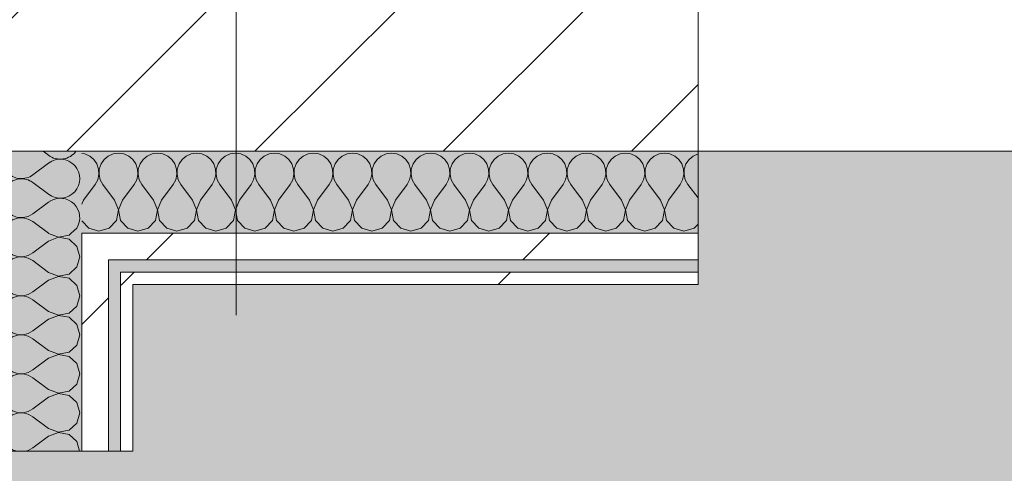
# Model space of a CAD drawing. Header units: millimetres. Extents: x -40968 to 13979, y -19284 to 4746.
# Tile 160 of 173: x -3629 to -3148, y -12496 to -12275. Entities that reach past the tile are written whole.
import ezdxf
from ezdxf.enums import TextEntityAlignment as Align

# ---------------------------------------------------------------- set-up
doc = ezdxf.new("R2010")
doc.units = ezdxf.units.MM
doc.header["$MEASUREMENT"] = 0
doc.linetypes.add('Wipeout_Contour', pattern=[1000, 0, -1000])
for name, color, linetype in [('10_ESTR_Pilars', 7, 'Continuous'), ('12_FAÇ_Façana', 7, 'Continuous'), ('Nuevo_05_AUX_Treball', 7, 'Continuous'), ('Nuevo_08_E_Envans secs', 7, 'Continuous'), ('Ventanas Archicad', 7, 'Continuous')]:
    doc.layers.add(name, color=color, linetype=linetype)
for name, color, linetype, lineweight in [('10_ESTR_Pilars_Pluma_Nº__20', 1, 'Continuous', 5), ('10_ESTR_Pilars_Pluma_Nº__28', 7, 'Continuous', 20), ('10_ESTR_Pilars_Pluma_Nº__42', 8, 'Continuous', 25), ('12_FAÇ_Façana_Pluma_Nº__7', 7, 'Continuous', 5), ('Nuevo_08_E_Envans secs_Pluma_Nº__1', 7, 'Continuous', 5), ('Nuevo_Sellos de Zona Archicad_Pluma_Nº__1', 7, 'Continuous', 5), ('Ventanas Archicad_Pluma_Nº__1', 7, 'Continuous', 5), ('Ventanas Archicad_Pluma_Nº__7', 7, 'Continuous', 5)]:
    doc.layers.add(name, color=color, linetype=linetype, lineweight=lineweight)
for name, color, linetype, lineweight, true_color in [('Nuevo_05_AUX_Treball_Pluma_Nº__3', 7, 'Continuous', 5, 0xa4a4a4), ('Nuevo_08_E_Envans secs_Pluma_Nº__102', 7, 'Continuous', 5, 0xcccccc), ('Nuevo_08_E_Envans secs_Pluma_Nº__171', 171, 'Continuous', 13, 0xaaaaff), ('Nuevo_08_E_Envans secs_Pluma_Nº__177', 7, 'Continuous', 15, 0xf7e046)]:
    doc.layers.add(name, color=color, linetype=linetype, lineweight=lineweight, true_color=true_color)
doc.styles.add('Estilo_Generado_1', font='txt')
pattern_1 = [(45, (0, 0), (-183.848, 183.848), [195, -65]), (45, (7e-14, 183.85), (-183.848, 183.848), [195, -65])]

# ---------------------------------------------------------------- blocks, each defined once
blk = doc.blocks.new('Planta 2_Passadís_5_1', base_point=(-1416.7, 3400.2))
at = {"layer": 'Nuevo_05_AUX_Treball', "linetype": 'Continuous', "lineweight": 0, "true_color": 0xe5e5e5}
blk.add_hatch(color=254, dxfattribs=at).paths.add_polyline_path([(-28277.4, 3863.45), (-28277.4, 2109.55), (-1619.32, 2109.55), (-1682.64, -12338.98), (-3637.99, -12338.98), (-3641.2, -17111.12), (363.89, -17130.66), (363.89, -11988.98), (6068.89, -11988.98), (6068.89, -9207.42), (358.89, -9207.42), (358.89, 2108.94), (7332.11, 2109.55), (7331.95, 3863.45)])
at = {"layer": 'Nuevo_05_AUX_Treball_Pluma_Nº__3', "color": 253, "linetype": 'Continuous', "lineweight": 5, "true_color": 0xa4a4a4, "flags": 128}
blk.add_lwpolyline([(-28277.4, 3863.45), (-28277.4, 2109.55), (-1619.32, 2109.55), (-1682.64, -12338.98), (-3637.99, -12338.98), (-3641.2, -17111.12), (363.89, -17130.66), (363.89, -11988.98), (6068.89, -11988.98), (6068.89, -9207.42), (358.89, -9207.42), (358.89, 2108.94), (7332.11, 2109.55), (7331.95, 3863.45)], close=True, dxfattribs=at)
at = {"layer": 'Nuevo_Sellos de Zona Archicad_Pluma_Nº__1', "color": 7, "lineweight": 5, "style": 'Estilo_Generado_1'}
for tag, p in [('ROOM_NAME', (-1416.7, 3342.05)), ('ROOM_NUMBER', (-1416.7, 3117.65)), ('ROOM_AREA', (-1416.7, 2890.28))]:
    blk.add_attdef(tag, text='', height=120, dxfattribs=at).set_placement(p, align=Align.TOP_LEFT)
blk = doc.blocks.new('Ventana Vertical Multi-Faja 27')
at = {"layer": 'Ventanas Archicad_Pluma_Nº__1', "color": 7, "linetype": 'Continuous', "lineweight": 5}
blk.add_line((-600, -250), (600, -250), dxfattribs=at)
at = {"layer": 'Ventanas Archicad_Pluma_Nº__7', "color": 7, "linetype": 'Continuous', "lineweight": 5}
for p, q in [((-600, -180), (-600, -230)), ((-600, -230), (-600, -250))]:
    blk.add_line(p, q, dxfattribs=at)
blk = doc.blocks.new('Muro_2_1', base_point=(-1681.11, -12338.98))
at = {"layer": '12_FAÇ_Façana_Pluma_Nº__7', "color": 7, "linetype": 'Continuous', "lineweight": 5}
for p, q in [((-3301.11, -12268.98), (-3301.11, -12318.98)), ((-3301.11, -12318.98), (-3301.11, -12338.98))]:
    blk.add_line(p, q, dxfattribs=at)
at = {"layer": 'Ventanas Archicad', "color": 253, "linetype": 'Continuous', "lineweight": 5, "true_color": 0xa4a4a6, "zscale": 1000}
blk.add_blockref('Ventana Vertical Multi-Faja 27', (-2701.11, -12088.98), dxfattribs=at)
blk = doc.blocks.new('*X519')
at = {"layer": 'Nuevo_08_E_Envans secs_Pluma_Nº__102', "color": 254, "linetype": 'Continuous', "lineweight": 5, "true_color": 0xcccccc}
for p, q in [((-3615.08, -12340.95), (-3617.72, -12338.98)), ((-3615.08, -12344.76), (-3622.7, -12350.48)), ((-3615.08, -12360), (-3622.7, -12354.29))]:
    blk.add_line(p, q, dxfattribs=at)
for centre, start, end in [((-3628.42, -12342.86), 155.9497, 164.3172), ((-3609.37, -12333.33), 233.1301, 323.6681), ((-3609.37, -12352.38), 233.1301, 126.8699), ((-3628.42, -12342.86), 285.6828, 306.8699), ((-3628.42, -12361.9), 53.1301, 67.3965), ((-3609.37, -12371.43), 327.56, 122.44)]:
    blk.add_arc(centre, 9.52, start, end, dxfattribs=at)
blk = doc.blocks.new('*X520')
at = {"layer": 'Nuevo_08_E_Envans secs_Pluma_Nº__102', "color": 254, "linetype": 'Continuous', "lineweight": 5, "true_color": 0xcccccc}
for p, q in [((-3637.67, -12378.98), (-3637.94, -12380.95)), ((-3637.94, -12380.95), (-3637.58, -12383.55)), ((-3615.08, -12382.86), (-3622.7, -12388.57)), ((-3615.08, -12379.05), (-3615.18, -12378.98)), ((-3615.08, -12379.05), (-3610.23, -12380.91)), ((-3610.23, -12380.99), (-3615.08, -12382.86)), ((-3610.23, -12380.91), (-3605.11, -12379.95)), ((-3605.11, -12381.96), (-3610.23, -12380.99)), ((-3605.11, -12379.95), (-3604.05, -12378.98)), ((-3601.27, -12385.47), (-3605.11, -12381.96)), ((-3637.58, -12383.55), (-3636.52, -12385.96)), ((-3636.52, -12385.96), (-3634.84, -12387.98)), ((-3634.84, -12387.98), (-3632.68, -12389.47)), ((-3599.85, -12390.48), (-3601.27, -12385.47)), ((-3634.84, -12392.97), (-3636.52, -12394.99)), ((-3632.68, -12391.48), (-3634.84, -12392.97)), ((-3632.68, -12389.47), (-3630.19, -12390.31)), ((-3630.19, -12390.64), (-3632.68, -12391.48)), ((-3630.19, -12390.31), (-3627.56, -12390.44)), ((-3627.56, -12390.51), (-3630.19, -12390.64)), ((-3627.56, -12390.44), (-3625, -12389.84)), ((-3625, -12391.11), (-3627.56, -12390.51)), ((-3625, -12389.84), (-3622.7, -12388.57)), ((-3622.7, -12392.38), (-3625, -12391.11)), ((-3615.08, -12398.1), (-3622.7, -12392.38)), ((-3601.27, -12395.48), (-3599.85, -12390.48)), ((-3637.58, -12397.4), (-3637.94, -12400)), ((-3636.52, -12394.99), (-3637.58, -12397.4)), ((-3605.11, -12398.99), (-3601.27, -12395.48)), ((-3637.94, -12400), (-3637.58, -12402.6)), ((-3615.08, -12401.9), (-3622.7, -12407.62)), ((-3615.08, -12398.1), (-3610.23, -12399.96)), ((-3610.23, -12400.04), (-3615.08, -12401.9)), ((-3610.23, -12399.96), (-3605.11, -12398.99)), ((-3605.11, -12401.01), (-3610.23, -12400.04)), ((-3601.27, -12404.52), (-3605.11, -12401.01)), ((-3637.58, -12402.6), (-3636.52, -12405.01)), ((-3636.52, -12405.01), (-3634.84, -12407.03)), ((-3634.84, -12407.03), (-3632.68, -12408.52)), ((-3599.85, -12409.52), (-3601.27, -12404.52)), ((-3634.84, -12412.02), (-3636.52, -12414.04)), ((-3632.68, -12410.53), (-3634.84, -12412.02)), ((-3632.68, -12408.52), (-3630.19, -12409.36)), ((-3630.19, -12409.69), (-3632.68, -12410.53)), ((-3630.19, -12409.36), (-3627.56, -12409.49)), ((-3627.56, -12409.56), (-3630.19, -12409.69)), ((-3627.56, -12409.49), (-3625, -12408.89)), ((-3625, -12410.16), (-3627.56, -12409.56)), ((-3625, -12408.89), (-3622.7, -12407.62)), ((-3622.7, -12411.43), (-3625, -12410.16)), ((-3615.08, -12417.14), (-3622.7, -12411.43)), ((-3601.27, -12414.53), (-3599.85, -12409.52)), ((-3637.58, -12416.45), (-3637.94, -12419.05)), ((-3636.52, -12414.04), (-3637.58, -12416.45)), ((-3605.11, -12418.04), (-3601.27, -12414.53)), ((-3637.94, -12419.05), (-3637.58, -12421.65)), ((-3637.58, -12421.65), (-3636.52, -12424.05)), ((-3615.08, -12420.95), (-3622.7, -12426.67)), ((-3615.08, -12417.14), (-3610.23, -12419.01)), ((-3610.23, -12419.09), (-3615.08, -12420.95)), ((-3610.23, -12419.01), (-3605.11, -12418.04)), ((-3605.11, -12420.05), (-3610.23, -12419.09)), ((-3601.27, -12423.56), (-3605.11, -12420.05)), ((-3636.52, -12424.05), (-3634.84, -12426.08)), ((-3634.84, -12426.08), (-3632.68, -12427.57)), ((-3599.85, -12428.57), (-3601.27, -12423.56)), ((-3634.84, -12431.06), (-3636.52, -12433.09)), ((-3632.68, -12429.58), (-3634.84, -12431.06)), ((-3632.68, -12427.57), (-3630.19, -12428.41)), ((-3630.19, -12428.74), (-3632.68, -12429.58)), ((-3630.19, -12428.41), (-3627.56, -12428.53)), ((-3627.56, -12428.61), (-3630.19, -12428.74)), ((-3627.56, -12428.53), (-3625, -12427.94)), ((-3625, -12429.2), (-3627.56, -12428.61)), ((-3625, -12427.94), (-3622.7, -12426.67)), ((-3622.7, -12430.48), (-3625, -12429.2)), ((-3615.08, -12436.19), (-3622.7, -12430.48)), ((-3601.27, -12433.58), (-3599.85, -12428.57)), ((-3637.58, -12435.49), (-3637.94, -12438.1)), ((-3636.52, -12433.09), (-3637.58, -12435.49)), ((-3615.08, -12436.19), (-3610.23, -12438.06)), ((-3605.11, -12437.09), (-3601.27, -12433.58)), ((-3637.94, -12438.1), (-3637.58, -12440.7)), ((-3637.58, -12440.7), (-3636.52, -12443.1)), ((-3615.08, -12440), (-3622.7, -12445.71)), ((-3610.23, -12438.13), (-3615.08, -12440)), ((-3610.23, -12438.06), (-3605.11, -12437.09)), ((-3605.11, -12439.1), (-3610.23, -12438.13)), ((-3601.27, -12442.61), (-3605.11, -12439.1)), ((-3636.52, -12443.1), (-3634.84, -12445.13)), ((-3634.84, -12445.13), (-3632.68, -12446.61)), ((-3625, -12446.99), (-3622.7, -12445.71)), ((-3599.85, -12447.62), (-3601.27, -12442.61)), ((-3634.84, -12450.11), (-3636.52, -12452.14)), ((-3632.68, -12448.62), (-3634.84, -12450.11)), ((-3632.68, -12446.61), (-3630.19, -12447.45)), ((-3630.19, -12447.78), (-3632.68, -12448.62)), ((-3630.19, -12447.45), (-3627.56, -12447.58)), ((-3627.56, -12447.66), (-3630.19, -12447.78)), ((-3627.56, -12447.58), (-3625, -12446.99)), ((-3625, -12448.25), (-3627.56, -12447.66)), ((-3622.7, -12449.52), (-3625, -12448.25)), ((-3615.08, -12455.24), (-3622.7, -12449.52)), ((-3601.27, -12452.63), (-3599.85, -12447.62)), ((-3637.58, -12454.54), (-3637.94, -12457.14)), ((-3636.52, -12452.14), (-3637.58, -12454.54)), ((-3615.08, -12455.24), (-3610.23, -12457.1)), ((-3605.11, -12456.14), (-3601.27, -12452.63)), ((-3637.94, -12457.14), (-3637.58, -12459.75)), ((-3637.58, -12459.75), (-3636.52, -12462.15)), ((-3615.08, -12459.05), (-3622.7, -12464.76)), ((-3610.23, -12457.18), (-3615.08, -12459.05)), ((-3610.23, -12457.1), (-3605.11, -12456.14)), ((-3605.11, -12458.15), (-3610.23, -12457.18)), ((-3601.27, -12461.66), (-3605.11, -12458.15)), ((-3636.52, -12462.15), (-3634.84, -12464.17)), ((-3634.84, -12464.17), (-3632.68, -12465.66)), ((-3625, -12466.03), (-3622.7, -12464.76)), ((-3599.85, -12466.67), (-3601.27, -12461.66)), ((-3634.84, -12469.16), (-3636.52, -12471.18)), ((-3632.68, -12467.67), (-3634.84, -12469.16)), ((-3632.68, -12465.66), (-3630.19, -12466.5)), ((-3630.19, -12466.83), (-3632.68, -12467.67)), ((-3630.19, -12466.5), (-3627.56, -12466.63)), ((-3627.56, -12466.71), (-3630.19, -12466.83)), ((-3627.56, -12466.63), (-3625, -12466.03)), ((-3625, -12467.3), (-3627.56, -12466.71)), ((-3622.7, -12468.57), (-3625, -12467.3)), ((-3615.08, -12474.29), (-3622.7, -12468.57)), ((-3601.27, -12471.67), (-3599.85, -12466.67)), ((-3637.58, -12473.59), (-3637.94, -12476.19)), ((-3636.52, -12471.18), (-3637.58, -12473.59)), ((-3615.08, -12474.29), (-3610.23, -12476.15)), ((-3605.11, -12475.19), (-3601.27, -12471.67)), ((-3637.94, -12476.19), (-3637.58, -12478.79)), ((-3637.58, -12478.79), (-3636.52, -12481.2)), ((-3615.08, -12478.1), (-3622.7, -12483.81)), ((-3610.23, -12476.23), (-3615.08, -12478.1)), ((-3610.23, -12476.15), (-3605.11, -12475.19)), ((-3605.11, -12477.2), (-3610.23, -12476.23)), ((-3601.27, -12480.71), (-3605.11, -12477.2)), ((-3636.52, -12481.2), (-3634.84, -12483.22)), ((-3634.84, -12483.22), (-3632.68, -12484.71)), ((-3625, -12485.08), (-3622.7, -12483.81)), ((-3599.94, -12485.4), (-3601.27, -12480.71)), ((-3632.68, -12484.71), (-3630.63, -12485.4)), ((-3626.37, -12485.4), (-3625, -12485.08))]:
    blk.add_line(p, q, dxfattribs=at)
blk = doc.blocks.new('*X521')
at = {"layer": 'Nuevo_08_E_Envans secs_Pluma_Nº__102', "color": 254, "linetype": 'Continuous', "lineweight": 5, "true_color": 0xcccccc}
for p, q in [((-3637.58, -12340.29), (-3637.94, -12342.86)), ((-3637.94, -12342.86), (-3637.58, -12345.46)), ((-3637.58, -12345.46), (-3636.52, -12347.86)), ((-3636.52, -12347.86), (-3634.84, -12349.89)), ((-3634.84, -12349.89), (-3632.68, -12351.38)), ((-3632.68, -12353.39), (-3634.84, -12354.87)), ((-3632.68, -12351.38), (-3630.19, -12352.22)), ((-3630.19, -12352.55), (-3632.68, -12353.39)), ((-3630.19, -12352.22), (-3627.56, -12352.34)), ((-3627.56, -12352.42), (-3630.19, -12352.55)), ((-3627.56, -12352.34), (-3625.91, -12351.96)), ((-3625, -12353.01), (-3627.56, -12352.42)), ((-3624.67, -12353.2), (-3625, -12353.01)), ((-3637.58, -12359.3), (-3637.94, -12361.9)), ((-3636.52, -12356.9), (-3637.58, -12359.3)), ((-3634.84, -12354.87), (-3636.52, -12356.9)), ((-3637.94, -12361.9), (-3637.58, -12364.51)), ((-3615.08, -12363.81), (-3622.7, -12369.52)), ((-3614.34, -12363.53), (-3615.08, -12363.81)), ((-3637.58, -12364.51), (-3636.52, -12366.91)), ((-3636.52, -12366.91), (-3634.84, -12368.94)), ((-3634.84, -12368.94), (-3632.68, -12370.42)), ((-3632.68, -12372.43), (-3634.84, -12373.92)), ((-3632.68, -12370.42), (-3630.19, -12371.26)), ((-3630.19, -12371.59), (-3632.68, -12372.43)), ((-3630.19, -12371.26), (-3627.56, -12371.39)), ((-3627.56, -12371.47), (-3630.19, -12371.59)), ((-3627.56, -12371.39), (-3625, -12370.8)), ((-3625, -12372.06), (-3627.56, -12371.47)), ((-3625, -12370.8), (-3622.7, -12369.52)), ((-3622.7, -12373.33), (-3625, -12372.06)), ((-3615.18, -12378.98), (-3622.7, -12373.33)), ((-3637.58, -12378.35), (-3637.67, -12378.98)), ((-3636.52, -12375.95), (-3637.58, -12378.35)), ((-3634.84, -12373.92), (-3636.52, -12375.95)), ((-3604.05, -12378.98), (-3601.36, -12376.51))]:
    blk.add_line(p, q, dxfattribs=at)
blk = doc.blocks.new('Muro_157_1', base_point=(-3573.89, -12485.4))
at = {"layer": 'Nuevo_08_E_Envans secs_Pluma_Nº__1', "color": 7, "linetype": 'Continuous', "lineweight": 5, "flags": 128}
blk.add_lwpolyline([(-3638.89, -12338.98), (-3638.89, -12485.4)], dxfattribs=at)
at = {"layer": 'Nuevo_08_E_Envans secs', "color": 7, "lineweight": 20}
for name in ['*X519', '*X521']:
    blk.add_blockref(name, (0, 0), dxfattribs=at)
at = {"color": 254, "linetype": 'Wipeout_Contour', "lineweight": 0, "ltscale": 38679.435973}
blk.add_wipeout([(-3598.89, -12378.98), (-3585.89, -12391.98), (-3585.89, -12378.98)], dxfattribs=at).dxf.layer = 'Nuevo_08_E_Envans secs'
at = {"color": 254, "linetype": 'Wipeout_Contour', "lineweight": 0, "ltscale": 38715.518846}
blk.add_wipeout([(-3579.89, -12397.98), (-3573.89, -12403.98), (-3573.89, -12397.98)], dxfattribs=at).dxf.layer = 'Nuevo_08_E_Envans secs'
at = {"layer": 'Nuevo_08_E_Envans secs_Pluma_Nº__171', "linetype": 'Continuous', "lineweight": 13, "true_color": 0xaaaaff}
h = blk.add_hatch(dxfattribs=at)
h.set_pattern_fill('Panellat_HPL_0001', color=161, style=0, pattern_type=2)
h.set_pattern_definition(pattern_1)
h.paths.add_polyline_path([(-3579.89, -12397.98), (-3573.89, -12403.98), (-3573.89, -12397.98)])
at = {"layer": 'Nuevo_08_E_Envans secs_Pluma_Nº__177', "linetype": 'Continuous', "lineweight": 15, "true_color": 0xf7e046}
h = blk.add_hatch(dxfattribs=at)
h.set_pattern_fill('Panellat_HPL_0001', color=53, style=0, pattern_type=2)
h.set_pattern_definition(pattern_1)
h.paths.add_polyline_path([(-3598.89, -12378.98), (-3585.89, -12391.98), (-3585.89, -12378.98)])
at = {"color": 254, "linetype": 'Wipeout_Contour', "lineweight": 0, "ltscale": 51788.250706}
blk.add_wipeout([(-3598.89, -12391.98), (-3598.89, -12485.4), (-3585.89, -12485.4), (-3585.89, -12391.98)], dxfattribs=at).dxf.layer = 'Nuevo_08_E_Envans secs'
at = {"color": 254, "linetype": 'Wipeout_Contour', "lineweight": 0, "ltscale": 51794.136905}
blk.add_wipeout([(-3579.89, -12403.98), (-3579.89, -12485.4), (-3573.89, -12485.4), (-3573.89, -12403.98)], dxfattribs=at).dxf.layer = 'Nuevo_08_E_Envans secs'
at = {"layer": 'Nuevo_08_E_Envans secs_Pluma_Nº__171', "linetype": 'Continuous', "lineweight": 13, "true_color": 0xaaaaff}
h = blk.add_hatch(dxfattribs=at)
h.set_pattern_fill('Panellat_HPL_0001', color=161, style=0, pattern_type=2)
h.set_pattern_definition(pattern_1)
h.paths.add_polyline_path([(-3579.89, -12403.98), (-3579.89, -12485.4), (-3573.89, -12485.4), (-3573.89, -12403.98)])
at = {"layer": 'Nuevo_08_E_Envans secs_Pluma_Nº__177', "linetype": 'Continuous', "lineweight": 15, "true_color": 0xf7e046}
h = blk.add_hatch(dxfattribs=at)
h.set_pattern_fill('Panellat_HPL_0001', color=53, style=0, pattern_type=2)
h.set_pattern_definition(pattern_1)
h.paths.add_polyline_path([(-3598.89, -12391.98), (-3598.89, -12485.4), (-3585.89, -12485.4), (-3585.89, -12391.98)])
at = {"layer": 'Nuevo_08_E_Envans secs_Pluma_Nº__1', "color": 7, "linetype": 'Continuous', "lineweight": 5, "flags": 128}
for points in [[(-3598.89, -12485.4), (-3638.89, -12485.4)], [(-3585.89, -12485.4), (-3598.89, -12485.4)], [(-3579.89, -12485.4), (-3585.89, -12485.4)], [(-3573.89, -12485.4), (-3579.89, -12485.4)]]:
    blk.add_lwpolyline(points, dxfattribs=at)
at = {"color": 254, "linetype": 'Wipeout_Contour', "lineweight": 0, "ltscale": 38696.224617}
blk.add_wipeout([(-3598.89, -12391.98), (-3585.89, -12391.98), (-3598.89, -12378.98)], dxfattribs=at).dxf.layer = 'Nuevo_08_E_Envans secs'
at = {"color": 254, "linetype": 'Wipeout_Contour', "lineweight": 0, "ltscale": 38723.630348}
blk.add_wipeout([(-3579.89, -12403.98), (-3573.89, -12403.98), (-3579.89, -12397.98)], dxfattribs=at).dxf.layer = 'Nuevo_08_E_Envans secs'
at = {"layer": 'Nuevo_08_E_Envans secs_Pluma_Nº__171', "linetype": 'Continuous', "lineweight": 13, "true_color": 0xaaaaff}
h = blk.add_hatch(dxfattribs=at)
h.set_pattern_fill('Panellat_HPL_0001', color=161, style=0, pattern_type=2)
h.set_pattern_definition(pattern_1)
h.paths.add_polyline_path([(-3579.89, -12403.98), (-3573.89, -12403.98), (-3579.89, -12397.98)])
at = {"layer": 'Nuevo_08_E_Envans secs_Pluma_Nº__177', "linetype": 'Continuous', "lineweight": 15, "true_color": 0xf7e046}
h = blk.add_hatch(dxfattribs=at)
h.set_pattern_fill('Panellat_HPL_0001', color=53, style=0, pattern_type=2)
h.set_pattern_definition(pattern_1)
h.paths.add_polyline_path([(-3598.89, -12391.98), (-3585.89, -12391.98), (-3598.89, -12378.98)])
at = {"layer": 'Nuevo_08_E_Envans secs_Pluma_Nº__1', "color": 7, "linetype": 'Continuous', "lineweight": 5}
for p, q in [((-3585.89, -12378.98), (-3598.89, -12378.98)), ((-3598.89, -12485.4), (-3598.89, -12378.98)), ((-3579.89, -12391.98), (-3585.89, -12391.98)), ((-3585.89, -12485.4), (-3585.89, -12391.98)), ((-3573.89, -12397.98), (-3579.89, -12397.98)), ((-3579.89, -12485.4), (-3579.89, -12397.98))]:
    blk.add_line(p, q, dxfattribs=at)
at = {"layer": 'Nuevo_08_E_Envans secs_Pluma_Nº__1', "color": 7, "linetype": 'Continuous', "lineweight": 5, "flags": 128}
blk.add_lwpolyline([(-3573.89, -12485.4), (-3573.89, -12403.98)], dxfattribs=at)
at = {"layer": 'Nuevo_08_E_Envans secs', "color": 7, "lineweight": 20}
blk.add_blockref('*X520', (0, 0), dxfattribs=at)
blk = doc.blocks.new('*X523')
at = {"layer": 'Nuevo_08_E_Envans secs_Pluma_Nº__102', "color": 254, "linetype": 'Continuous', "lineweight": 5, "true_color": 0xcccccc}
for p, q in [((-3580.95, -12339.93), (-3583.55, -12340.29)), ((-3578.35, -12340.29), (-3580.95, -12339.93)), ((-3561.9, -12339.93), (-3564.51, -12340.29)), ((-3559.3, -12340.29), (-3561.9, -12339.93)), ((-3542.86, -12339.93), (-3545.46, -12340.29)), ((-3540.25, -12340.29), (-3542.86, -12339.93)), ((-3523.81, -12339.93), (-3526.41, -12340.29)), ((-3521.21, -12340.29), (-3523.81, -12339.93)), ((-3504.76, -12339.93), (-3507.36, -12340.29)), ((-3502.16, -12340.29), (-3504.76, -12339.93)), ((-3485.71, -12339.93), (-3488.32, -12340.29)), ((-3483.11, -12340.29), (-3485.71, -12339.93)), ((-3466.67, -12339.93), (-3469.27, -12340.29)), ((-3464.06, -12340.29), (-3466.67, -12339.93)), ((-3447.62, -12339.93), (-3450.22, -12340.29)), ((-3445.02, -12340.29), (-3447.62, -12339.93)), ((-3428.57, -12339.93), (-3431.17, -12340.29)), ((-3425.97, -12340.29), (-3428.57, -12339.93)), ((-3409.52, -12339.93), (-3412.13, -12340.29)), ((-3406.92, -12340.29), (-3409.52, -12339.93)), ((-3390.48, -12339.93), (-3393.08, -12340.29)), ((-3387.87, -12340.29), (-3390.48, -12339.93)), ((-3371.43, -12339.93), (-3374.03, -12340.29)), ((-3368.83, -12340.29), (-3371.43, -12339.93)), ((-3352.38, -12339.93), (-3354.98, -12340.29)), ((-3349.78, -12340.29), (-3352.38, -12339.93)), ((-3333.33, -12339.93), (-3335.94, -12340.29)), ((-3330.73, -12340.29), (-3333.33, -12339.93)), ((-3314.29, -12339.93), (-3316.89, -12340.29)), ((-3311.68, -12340.29), (-3314.29, -12339.93)), ((-3597.4, -12340.29), (-3598.89, -12340.08)), ((-3594.99, -12341.35), (-3597.4, -12340.29)), ((-3592.97, -12343.03), (-3594.99, -12341.35)), ((-3591.48, -12345.19), (-3592.97, -12343.03)), ((-3587.98, -12343.03), (-3589.47, -12345.19)), ((-3585.96, -12341.35), (-3587.98, -12343.03)), ((-3583.55, -12340.29), (-3585.96, -12341.35)), ((-3575.95, -12341.35), (-3578.35, -12340.29)), ((-3573.92, -12343.03), (-3575.95, -12341.35)), ((-3572.43, -12345.19), (-3573.92, -12343.03)), ((-3568.94, -12343.03), (-3570.42, -12345.19)), ((-3566.91, -12341.35), (-3568.94, -12343.03)), ((-3564.51, -12340.29), (-3566.91, -12341.35)), ((-3556.9, -12341.35), (-3559.3, -12340.29)), ((-3554.87, -12343.03), (-3556.9, -12341.35)), ((-3553.39, -12345.19), (-3554.87, -12343.03)), ((-3549.89, -12343.03), (-3551.38, -12345.19)), ((-3547.86, -12341.35), (-3549.89, -12343.03)), ((-3545.46, -12340.29), (-3547.86, -12341.35)), ((-3537.85, -12341.35), (-3540.25, -12340.29)), ((-3535.83, -12343.03), (-3537.85, -12341.35)), ((-3534.34, -12345.19), (-3535.83, -12343.03)), ((-3530.84, -12343.03), (-3532.33, -12345.19)), ((-3528.82, -12341.35), (-3530.84, -12343.03)), ((-3526.41, -12340.29), (-3528.82, -12341.35)), ((-3518.8, -12341.35), (-3521.21, -12340.29)), ((-3516.78, -12343.03), (-3518.8, -12341.35)), ((-3515.29, -12345.19), (-3516.78, -12343.03)), ((-3511.79, -12343.03), (-3513.28, -12345.19)), ((-3509.77, -12341.35), (-3511.79, -12343.03)), ((-3507.36, -12340.29), (-3509.77, -12341.35)), ((-3499.75, -12341.35), (-3502.16, -12340.29)), ((-3497.73, -12343.03), (-3499.75, -12341.35)), ((-3496.24, -12345.19), (-3497.73, -12343.03)), ((-3492.74, -12343.03), (-3494.23, -12345.19)), ((-3490.72, -12341.35), (-3492.74, -12343.03)), ((-3488.32, -12340.29), (-3490.72, -12341.35)), ((-3480.71, -12341.35), (-3483.11, -12340.29)), ((-3478.68, -12343.03), (-3480.71, -12341.35)), ((-3477.2, -12345.19), (-3478.68, -12343.03)), ((-3473.7, -12343.03), (-3475.19, -12345.19)), ((-3471.67, -12341.35), (-3473.7, -12343.03)), ((-3469.27, -12340.29), (-3471.67, -12341.35)), ((-3461.66, -12341.35), (-3464.06, -12340.29)), ((-3459.64, -12343.03), (-3461.66, -12341.35)), ((-3458.15, -12345.19), (-3459.64, -12343.03)), ((-3454.65, -12343.03), (-3456.14, -12345.19)), ((-3452.63, -12341.35), (-3454.65, -12343.03)), ((-3450.22, -12340.29), (-3452.63, -12341.35)), ((-3442.61, -12341.35), (-3445.02, -12340.29)), ((-3440.59, -12343.03), (-3442.61, -12341.35)), ((-3439.1, -12345.19), (-3440.59, -12343.03)), ((-3435.6, -12343.03), (-3437.09, -12345.19)), ((-3433.58, -12341.35), (-3435.6, -12343.03)), ((-3431.17, -12340.29), (-3433.58, -12341.35)), ((-3423.56, -12341.35), (-3425.97, -12340.29)), ((-3421.54, -12343.03), (-3423.56, -12341.35)), ((-3420.05, -12345.19), (-3421.54, -12343.03)), ((-3416.55, -12343.03), (-3418.04, -12345.19)), ((-3414.53, -12341.35), (-3416.55, -12343.03)), ((-3412.13, -12340.29), (-3414.53, -12341.35)), ((-3404.52, -12341.35), (-3406.92, -12340.29)), ((-3402.49, -12343.03), (-3404.52, -12341.35)), ((-3401.01, -12345.19), (-3402.49, -12343.03)), ((-3397.51, -12343.03), (-3398.99, -12345.19)), ((-3395.48, -12341.35), (-3397.51, -12343.03)), ((-3393.08, -12340.29), (-3395.48, -12341.35)), ((-3385.47, -12341.35), (-3387.87, -12340.29)), ((-3383.45, -12343.03), (-3385.47, -12341.35)), ((-3381.96, -12345.19), (-3383.45, -12343.03)), ((-3378.46, -12343.03), (-3379.95, -12345.19)), ((-3376.44, -12341.35), (-3378.46, -12343.03)), ((-3374.03, -12340.29), (-3376.44, -12341.35)), ((-3366.42, -12341.35), (-3368.83, -12340.29)), ((-3364.4, -12343.03), (-3366.42, -12341.35)), ((-3362.91, -12345.19), (-3364.4, -12343.03)), ((-3359.41, -12343.03), (-3360.9, -12345.19)), ((-3357.39, -12341.35), (-3359.41, -12343.03)), ((-3354.98, -12340.29), (-3357.39, -12341.35)), ((-3347.37, -12341.35), (-3349.78, -12340.29)), ((-3345.35, -12343.03), (-3347.37, -12341.35)), ((-3343.86, -12345.19), (-3345.35, -12343.03)), ((-3340.36, -12343.03), (-3341.85, -12345.19)), ((-3338.34, -12341.35), (-3340.36, -12343.03)), ((-3335.94, -12340.29), (-3338.34, -12341.35)), ((-3328.33, -12341.35), (-3330.73, -12340.29)), ((-3326.3, -12343.03), (-3328.33, -12341.35)), ((-3324.81, -12345.19), (-3326.3, -12343.03)), ((-3321.32, -12343.03), (-3322.8, -12345.19)), ((-3319.29, -12341.35), (-3321.32, -12343.03)), ((-3316.89, -12340.29), (-3319.29, -12341.35)), ((-3309.28, -12341.35), (-3311.68, -12340.29)), ((-3307.26, -12343.03), (-3309.28, -12341.35)), ((-3305.77, -12345.19), (-3307.26, -12343.03)), ((-3302.27, -12343.03), (-3303.76, -12345.19)), ((-3300.25, -12341.35), (-3302.27, -12343.03)), ((-3297.89, -12340.31), (-3300.25, -12341.35)), ((-3590.64, -12347.68), (-3591.48, -12345.19)), ((-3590.51, -12350.31), (-3590.64, -12347.68)), ((-3590.31, -12347.68), (-3590.44, -12350.31)), ((-3589.47, -12345.19), (-3590.31, -12347.68)), ((-3571.59, -12347.68), (-3572.43, -12345.19)), ((-3571.47, -12350.31), (-3571.59, -12347.68)), ((-3571.26, -12347.68), (-3571.39, -12350.31)), ((-3570.42, -12345.19), (-3571.26, -12347.68)), ((-3552.55, -12347.68), (-3553.39, -12345.19)), ((-3552.42, -12350.31), (-3552.55, -12347.68)), ((-3552.22, -12347.68), (-3552.34, -12350.31)), ((-3551.38, -12345.19), (-3552.22, -12347.68)), ((-3533.5, -12347.68), (-3534.34, -12345.19)), ((-3533.37, -12350.31), (-3533.5, -12347.68)), ((-3533.17, -12347.68), (-3533.29, -12350.31)), ((-3532.33, -12345.19), (-3533.17, -12347.68)), ((-3514.45, -12347.68), (-3515.29, -12345.19)), ((-3514.32, -12350.31), (-3514.45, -12347.68)), ((-3514.12, -12347.68), (-3514.25, -12350.31)), ((-3513.28, -12345.19), (-3514.12, -12347.68)), ((-3495.4, -12347.68), (-3496.24, -12345.19)), ((-3495.28, -12350.31), (-3495.4, -12347.68)), ((-3495.07, -12347.68), (-3495.2, -12350.31)), ((-3494.23, -12345.19), (-3495.07, -12347.68)), ((-3476.36, -12347.68), (-3477.2, -12345.19)), ((-3476.23, -12350.31), (-3476.36, -12347.68)), ((-3476.02, -12347.68), (-3476.15, -12350.31)), ((-3475.19, -12345.19), (-3476.02, -12347.68)), ((-3457.31, -12347.68), (-3458.15, -12345.19)), ((-3457.18, -12350.31), (-3457.31, -12347.68)), ((-3456.98, -12347.68), (-3457.1, -12350.31)), ((-3456.14, -12345.19), (-3456.98, -12347.68)), ((-3438.26, -12347.68), (-3439.1, -12345.19)), ((-3438.13, -12350.31), (-3438.26, -12347.68)), ((-3437.93, -12347.68), (-3438.06, -12350.31)), ((-3437.09, -12345.19), (-3437.93, -12347.68)), ((-3419.21, -12347.68), (-3420.05, -12345.19)), ((-3419.09, -12350.31), (-3419.21, -12347.68)), ((-3418.88, -12347.68), (-3419.01, -12350.31)), ((-3418.04, -12345.19), (-3418.88, -12347.68)), ((-3400.17, -12347.68), (-3401.01, -12345.19)), ((-3400.04, -12350.31), (-3400.17, -12347.68)), ((-3399.83, -12347.68), (-3399.96, -12350.31)), ((-3398.99, -12345.19), (-3399.83, -12347.68)), ((-3381.12, -12347.68), (-3381.96, -12345.19)), ((-3380.99, -12350.31), (-3381.12, -12347.68)), ((-3380.79, -12347.68), (-3380.91, -12350.31)), ((-3379.95, -12345.19), (-3380.79, -12347.68)), ((-3362.07, -12347.68), (-3362.91, -12345.19)), ((-3361.94, -12350.31), (-3362.07, -12347.68)), ((-3361.74, -12347.68), (-3361.87, -12350.31)), ((-3360.9, -12345.19), (-3361.74, -12347.68)), ((-3343.02, -12347.68), (-3343.86, -12345.19)), ((-3342.9, -12350.31), (-3343.02, -12347.68)), ((-3342.69, -12347.68), (-3342.82, -12350.31)), ((-3341.85, -12345.19), (-3342.69, -12347.68)), ((-3323.98, -12347.68), (-3324.81, -12345.19)), ((-3323.85, -12350.31), (-3323.98, -12347.68)), ((-3323.64, -12347.68), (-3323.77, -12350.31)), ((-3322.8, -12345.19), (-3323.64, -12347.68)), ((-3304.93, -12347.68), (-3305.77, -12345.19)), ((-3304.8, -12350.31), (-3304.93, -12347.68)), ((-3304.6, -12347.68), (-3304.72, -12350.31)), ((-3303.76, -12345.19), (-3304.6, -12347.68)), ((-3592.38, -12355.17), (-3591.11, -12352.87)), ((-3591.11, -12352.87), (-3590.51, -12350.31)), ((-3590.44, -12350.31), (-3589.84, -12352.87)), ((-3589.84, -12352.87), (-3588.57, -12355.17)), ((-3573.33, -12355.17), (-3572.06, -12352.87)), ((-3572.06, -12352.87), (-3571.47, -12350.31)), ((-3571.39, -12350.31), (-3570.8, -12352.87)), ((-3570.8, -12352.87), (-3569.52, -12355.17)), ((-3554.29, -12355.17), (-3553.01, -12352.87)), ((-3553.01, -12352.87), (-3552.42, -12350.31)), ((-3552.34, -12350.31), (-3551.75, -12352.87)), ((-3551.75, -12352.87), (-3550.48, -12355.17)), ((-3535.24, -12355.17), (-3533.97, -12352.87)), ((-3533.97, -12352.87), (-3533.37, -12350.31)), ((-3533.29, -12350.31), (-3532.7, -12352.87)), ((-3532.7, -12352.87), (-3531.43, -12355.17)), ((-3516.19, -12355.17), (-3514.92, -12352.87)), ((-3514.92, -12352.87), (-3514.32, -12350.31)), ((-3514.25, -12350.31), (-3513.65, -12352.87)), ((-3513.65, -12352.87), (-3512.38, -12355.17)), ((-3497.14, -12355.17), (-3495.87, -12352.87)), ((-3495.87, -12352.87), (-3495.28, -12350.31)), ((-3495.2, -12350.31), (-3494.6, -12352.87)), ((-3494.6, -12352.87), (-3493.33, -12355.17)), ((-3478.1, -12355.17), (-3476.82, -12352.87)), ((-3476.82, -12352.87), (-3476.23, -12350.31)), ((-3476.15, -12350.31), (-3475.56, -12352.87)), ((-3475.56, -12352.87), (-3474.29, -12355.17)), ((-3459.05, -12355.17), (-3457.78, -12352.87)), ((-3457.78, -12352.87), (-3457.18, -12350.31)), ((-3457.1, -12350.31), (-3456.51, -12352.87)), ((-3456.51, -12352.87), (-3455.24, -12355.17)), ((-3440, -12355.17), (-3438.73, -12352.87)), ((-3438.73, -12352.87), (-3438.13, -12350.31)), ((-3438.06, -12350.31), (-3437.46, -12352.87)), ((-3437.46, -12352.87), (-3436.19, -12355.17)), ((-3420.95, -12355.17), (-3419.68, -12352.87)), ((-3419.68, -12352.87), (-3419.09, -12350.31)), ((-3419.01, -12350.31), (-3418.41, -12352.87)), ((-3418.41, -12352.87), (-3417.14, -12355.17)), ((-3401.9, -12355.17), (-3400.63, -12352.87)), ((-3400.63, -12352.87), (-3400.04, -12350.31)), ((-3399.96, -12350.31), (-3399.37, -12352.87)), ((-3399.37, -12352.87), (-3398.1, -12355.17)), ((-3382.86, -12355.17), (-3381.59, -12352.87)), ((-3381.59, -12352.87), (-3380.99, -12350.31)), ((-3380.91, -12350.31), (-3380.32, -12352.87)), ((-3380.32, -12352.87), (-3379.05, -12355.17)), ((-3363.81, -12355.17), (-3362.54, -12352.87)), ((-3362.54, -12352.87), (-3361.94, -12350.31)), ((-3361.87, -12350.31), (-3361.27, -12352.87)), ((-3361.27, -12352.87), (-3360, -12355.17)), ((-3344.76, -12355.17), (-3343.49, -12352.87)), ((-3343.49, -12352.87), (-3342.9, -12350.31)), ((-3342.82, -12350.31), (-3342.22, -12352.87)), ((-3342.22, -12352.87), (-3340.95, -12355.17)), ((-3325.71, -12355.17), (-3324.44, -12352.87)), ((-3324.44, -12352.87), (-3323.85, -12350.31)), ((-3323.77, -12350.31), (-3323.18, -12352.87)), ((-3323.18, -12352.87), (-3321.9, -12355.17)), ((-3306.67, -12355.17), (-3305.4, -12352.87)), ((-3305.4, -12352.87), (-3304.8, -12350.31)), ((-3304.72, -12350.31), (-3304.13, -12352.87)), ((-3304.13, -12352.87), (-3302.86, -12355.17)), ((-3598.1, -12362.79), (-3592.38, -12355.17)), ((-3582.86, -12362.79), (-3588.57, -12355.17)), ((-3579.05, -12362.79), (-3573.33, -12355.17)), ((-3563.81, -12362.79), (-3569.52, -12355.17)), ((-3560, -12362.79), (-3554.29, -12355.17)), ((-3544.76, -12362.79), (-3550.48, -12355.17)), ((-3540.95, -12362.79), (-3535.24, -12355.17)), ((-3525.71, -12362.79), (-3531.43, -12355.17)), ((-3521.9, -12362.79), (-3516.19, -12355.17)), ((-3506.67, -12362.79), (-3512.38, -12355.17)), ((-3502.86, -12362.79), (-3497.14, -12355.17)), ((-3487.62, -12362.79), (-3493.33, -12355.17)), ((-3483.81, -12362.79), (-3478.1, -12355.17)), ((-3468.57, -12362.79), (-3474.29, -12355.17)), ((-3464.76, -12362.79), (-3459.05, -12355.17)), ((-3449.52, -12362.79), (-3455.24, -12355.17)), ((-3445.71, -12362.79), (-3440, -12355.17)), ((-3430.48, -12362.79), (-3436.19, -12355.17)), ((-3426.67, -12362.79), (-3420.95, -12355.17)), ((-3411.43, -12362.79), (-3417.14, -12355.17)), ((-3407.62, -12362.79), (-3401.9, -12355.17)), ((-3392.38, -12362.79), (-3398.1, -12355.17)), ((-3388.57, -12362.79), (-3382.86, -12355.17)), ((-3373.33, -12362.79), (-3379.05, -12355.17)), ((-3369.52, -12362.79), (-3363.81, -12355.17)), ((-3354.29, -12362.79), (-3360, -12355.17)), ((-3350.48, -12362.79), (-3344.76, -12355.17)), ((-3335.24, -12362.79), (-3340.95, -12355.17)), ((-3331.43, -12362.79), (-3325.71, -12355.17)), ((-3316.19, -12362.79), (-3321.9, -12355.17)), ((-3312.38, -12362.79), (-3306.67, -12355.17)), ((-3297.89, -12361.78), (-3302.86, -12355.17)), ((-3598.1, -12362.79), (-3598.89, -12364.87)), ((-3580.99, -12367.64), (-3582.86, -12362.79)), ((-3579.05, -12362.79), (-3580.91, -12367.64)), ((-3561.94, -12367.64), (-3563.81, -12362.79)), ((-3560, -12362.79), (-3561.87, -12367.64)), ((-3542.9, -12367.64), (-3544.76, -12362.79)), ((-3540.95, -12362.79), (-3542.82, -12367.64)), ((-3523.85, -12367.64), (-3525.71, -12362.79)), ((-3521.9, -12362.79), (-3523.77, -12367.64)), ((-3504.8, -12367.64), (-3506.67, -12362.79)), ((-3502.86, -12362.79), (-3504.72, -12367.64)), ((-3485.75, -12367.64), (-3487.62, -12362.79)), ((-3483.81, -12362.79), (-3485.68, -12367.64)), ((-3466.71, -12367.64), (-3468.57, -12362.79)), ((-3464.76, -12362.79), (-3466.63, -12367.64)), ((-3447.66, -12367.64), (-3449.52, -12362.79)), ((-3445.71, -12362.79), (-3447.58, -12367.64)), ((-3428.61, -12367.64), (-3430.48, -12362.79)), ((-3426.67, -12362.79), (-3428.53, -12367.64)), ((-3409.56, -12367.64), (-3411.43, -12362.79)), ((-3407.62, -12362.79), (-3409.49, -12367.64)), ((-3390.51, -12367.64), (-3392.38, -12362.79)), ((-3388.57, -12362.79), (-3390.44, -12367.64)), ((-3371.47, -12367.64), (-3373.33, -12362.79)), ((-3369.52, -12362.79), (-3371.39, -12367.64)), ((-3352.42, -12367.64), (-3354.29, -12362.79)), ((-3350.48, -12362.79), (-3352.34, -12367.64)), ((-3333.37, -12367.64), (-3335.24, -12362.79)), ((-3331.43, -12362.79), (-3333.29, -12367.64)), ((-3314.32, -12367.64), (-3316.19, -12362.79)), ((-3312.38, -12362.79), (-3314.25, -12367.64)), ((-3581.96, -12372.76), (-3580.99, -12367.64)), ((-3580.91, -12367.64), (-3579.95, -12372.76)), ((-3562.91, -12372.76), (-3561.94, -12367.64)), ((-3561.87, -12367.64), (-3560.9, -12372.76)), ((-3543.86, -12372.76), (-3542.9, -12367.64)), ((-3542.82, -12367.64), (-3541.85, -12372.76)), ((-3524.81, -12372.76), (-3523.85, -12367.64)), ((-3523.77, -12367.64), (-3522.8, -12372.76)), ((-3505.77, -12372.76), (-3504.8, -12367.64)), ((-3504.72, -12367.64), (-3503.76, -12372.76)), ((-3486.72, -12372.76), (-3485.75, -12367.64)), ((-3485.68, -12367.64), (-3484.71, -12372.76)), ((-3467.67, -12372.76), (-3466.71, -12367.64)), ((-3466.63, -12367.64), (-3465.66, -12372.76)), ((-3448.62, -12372.76), (-3447.66, -12367.64)), ((-3447.58, -12367.64), (-3446.61, -12372.76)), ((-3429.58, -12372.76), (-3428.61, -12367.64)), ((-3428.53, -12367.64), (-3427.57, -12372.76)), ((-3410.53, -12372.76), (-3409.56, -12367.64)), ((-3409.49, -12367.64), (-3408.52, -12372.76)), ((-3391.48, -12372.76), (-3390.51, -12367.64)), ((-3390.44, -12367.64), (-3389.47, -12372.76)), ((-3372.43, -12372.76), (-3371.47, -12367.64)), ((-3371.39, -12367.64), (-3370.42, -12372.76)), ((-3353.39, -12372.76), (-3352.42, -12367.64)), ((-3352.34, -12367.64), (-3351.38, -12372.76)), ((-3334.34, -12372.76), (-3333.37, -12367.64)), ((-3333.29, -12367.64), (-3332.33, -12372.76)), ((-3315.29, -12372.76), (-3314.32, -12367.64)), ((-3314.25, -12367.64), (-3313.28, -12372.76)), ((-3598.89, -12372.87), (-3595.48, -12376.6)), ((-3585.47, -12376.6), (-3581.96, -12372.76)), ((-3579.95, -12372.76), (-3576.44, -12376.6)), ((-3566.42, -12376.6), (-3562.91, -12372.76)), ((-3560.9, -12372.76), (-3557.39, -12376.6)), ((-3547.37, -12376.6), (-3543.86, -12372.76)), ((-3541.85, -12372.76), (-3538.34, -12376.6)), ((-3528.33, -12376.6), (-3524.81, -12372.76)), ((-3522.8, -12372.76), (-3519.29, -12376.6)), ((-3509.28, -12376.6), (-3505.77, -12372.76)), ((-3503.76, -12372.76), (-3500.25, -12376.6)), ((-3490.23, -12376.6), (-3486.72, -12372.76)), ((-3484.71, -12372.76), (-3481.2, -12376.6)), ((-3471.18, -12376.6), (-3467.67, -12372.76)), ((-3465.66, -12372.76), (-3462.15, -12376.6)), ((-3452.14, -12376.6), (-3448.62, -12372.76)), ((-3446.61, -12372.76), (-3443.1, -12376.6)), ((-3433.09, -12376.6), (-3429.58, -12372.76)), ((-3427.57, -12372.76), (-3424.05, -12376.6)), ((-3414.04, -12376.6), (-3410.53, -12372.76)), ((-3408.52, -12372.76), (-3405.01, -12376.6)), ((-3394.99, -12376.6), (-3391.48, -12372.76)), ((-3389.47, -12372.76), (-3385.96, -12376.6)), ((-3375.95, -12376.6), (-3372.43, -12372.76)), ((-3370.42, -12372.76), (-3366.91, -12376.6)), ((-3356.9, -12376.6), (-3353.39, -12372.76)), ((-3351.38, -12372.76), (-3347.86, -12376.6)), ((-3337.85, -12376.6), (-3334.34, -12372.76)), ((-3332.33, -12372.76), (-3328.82, -12376.6)), ((-3318.8, -12376.6), (-3315.29, -12372.76)), ((-3313.28, -12372.76), (-3309.77, -12376.6)), ((-3595.48, -12376.6), (-3590.48, -12378.02)), ((-3590.48, -12378.02), (-3585.47, -12376.6)), ((-3576.44, -12376.6), (-3571.43, -12378.02)), ((-3571.43, -12378.02), (-3566.42, -12376.6)), ((-3557.39, -12376.6), (-3552.38, -12378.02)), ((-3552.38, -12378.02), (-3547.37, -12376.6)), ((-3538.34, -12376.6), (-3533.33, -12378.02)), ((-3533.33, -12378.02), (-3528.33, -12376.6)), ((-3519.29, -12376.6), (-3514.29, -12378.02)), ((-3514.29, -12378.02), (-3509.28, -12376.6)), ((-3500.25, -12376.6), (-3495.24, -12378.02)), ((-3495.24, -12378.02), (-3490.23, -12376.6)), ((-3481.2, -12376.6), (-3476.19, -12378.02)), ((-3476.19, -12378.02), (-3471.18, -12376.6)), ((-3462.15, -12376.6), (-3457.14, -12378.02)), ((-3457.14, -12378.02), (-3452.14, -12376.6)), ((-3443.1, -12376.6), (-3438.1, -12378.02)), ((-3438.1, -12378.02), (-3433.09, -12376.6)), ((-3424.05, -12376.6), (-3419.05, -12378.02)), ((-3419.05, -12378.02), (-3414.04, -12376.6)), ((-3405.01, -12376.6), (-3400, -12378.02)), ((-3400, -12378.02), (-3394.99, -12376.6)), ((-3385.96, -12376.6), (-3380.95, -12378.02)), ((-3380.95, -12378.02), (-3375.95, -12376.6)), ((-3366.91, -12376.6), (-3361.9, -12378.02)), ((-3361.9, -12378.02), (-3356.9, -12376.6)), ((-3347.86, -12376.6), (-3342.86, -12378.02)), ((-3342.86, -12378.02), (-3337.85, -12376.6)), ((-3328.82, -12376.6), (-3323.81, -12378.02)), ((-3323.81, -12378.02), (-3318.8, -12376.6)), ((-3309.77, -12376.6), (-3304.76, -12378.02)), ((-3304.76, -12378.02), (-3299.75, -12376.6)), ((-3299.75, -12376.6), (-3297.89, -12374.56))]:
    blk.add_line(p, q, dxfattribs=at)
blk = doc.blocks.new('Muro_158_1', base_point=(-3573.89, -12403.98))
at = {"color": 254, "linetype": 'Wipeout_Contour', "lineweight": 0, "ltscale": 51422.308175}
blk.add_wipeout([(-3585.89, -12391.98), (-3297.89, -12391.98), (-3297.89, -12378.98), (-3585.89, -12378.98)], dxfattribs=at).dxf.layer = 'Nuevo_08_E_Envans secs'
at = {"color": 254, "linetype": 'Wipeout_Contour', "lineweight": 0, "ltscale": 51475.387734}
blk.add_wipeout([(-3573.89, -12403.98), (-3297.89, -12403.98), (-3297.89, -12397.98), (-3573.89, -12397.98)], dxfattribs=at).dxf.layer = 'Nuevo_08_E_Envans secs'
at = {"layer": 'Nuevo_08_E_Envans secs_Pluma_Nº__171', "linetype": 'Continuous', "lineweight": 13, "true_color": 0xaaaaff}
h = blk.add_hatch(dxfattribs=at)
h.set_pattern_fill('Panellat_HPL_0001', color=161, style=0, pattern_type=2)
h.set_pattern_definition(pattern_1)
h.paths.add_polyline_path([(-3573.89, -12403.98), (-3297.89, -12403.98), (-3297.89, -12397.98), (-3573.89, -12397.98)])
at = {"layer": 'Nuevo_08_E_Envans secs_Pluma_Nº__177', "linetype": 'Continuous', "lineweight": 15, "true_color": 0xf7e046}
h = blk.add_hatch(dxfattribs=at)
h.set_pattern_fill('Panellat_HPL_0001', color=53, style=0, pattern_type=2)
h.set_pattern_definition(pattern_1)
h.paths.add_polyline_path([(-3585.89, -12391.98), (-3297.89, -12391.98), (-3297.89, -12378.98), (-3585.89, -12378.98)])
at = {"layer": 'Nuevo_08_E_Envans secs_Pluma_Nº__1', "color": 7, "linetype": 'Continuous', "lineweight": 5}
for p, q in [((-3585.89, -12378.98), (-3598.89, -12378.98)), ((-3585.89, -12378.98), (-3297.89, -12378.98)), ((-3579.89, -12391.98), (-3585.89, -12391.98)), ((-3579.89, -12391.98), (-3297.89, -12391.98)), ((-3573.89, -12397.98), (-3579.89, -12397.98)), ((-3573.89, -12397.98), (-3297.89, -12397.98))]:
    blk.add_line(p, q, dxfattribs=at)
at = {"layer": 'Nuevo_08_E_Envans secs_Pluma_Nº__1', "color": 7, "linetype": 'Continuous', "lineweight": 5, "flags": 128}
for points in [[(-3297.89, -12378.98), (-3297.89, -12338.98)], [(-3297.89, -12391.98), (-3297.89, -12378.98)], [(-3297.89, -12397.98), (-3297.89, -12391.98)], [(-3297.89, -12403.98), (-3297.89, -12397.98)], [(-3573.89, -12403.98), (-3297.89, -12403.98)]]:
    blk.add_lwpolyline(points, dxfattribs=at)
at = {"layer": 'Nuevo_08_E_Envans secs', "color": 7, "lineweight": 20}
blk.add_blockref('*X523', (0, 0), dxfattribs=at)
blk = doc.blocks.new('Pilar_14_1', base_point=(-3523.39, -12178.98))
at = {"color": 254, "linetype": 'Wipeout_Contour', "lineweight": 0, "ltscale": 50721.287343}
blk.add_wipeout([(-3748.89, -12338.98), (-3297.89, -12338.98), (-3297.89, -12018.98), (-3748.89, -12018.98)], dxfattribs=at).dxf.layer = '10_ESTR_Pilars'
at = {"layer": '10_ESTR_Pilars_Pluma_Nº__42', "linetype": 'Continuous', "lineweight": 25}
h = blk.add_hatch(dxfattribs=at)
h.set_pattern_fill('00_GCT_trama_45º_e1_400__05', color=8, style=0, pattern_type=2)
h.set_pattern_definition([(45, (0, 0), (-45.96194, 45.96194), [])])
h.paths.add_polyline_path([(-3748.89, -12338.98), (-3297.89, -12338.98), (-3297.89, -12018.98), (-3748.89, -12018.98)])
at = {"layer": '10_ESTR_Pilars_Pluma_Nº__20', "color": 1, "linetype": 'Continuous', "lineweight": 5}
blk.add_line((-3523.39, -12258.98), (-3523.39, -12418.98), dxfattribs=at)
at = {"layer": '10_ESTR_Pilars_Pluma_Nº__28', "color": 7, "linetype": 'Continuous', "lineweight": 20, "flags": 128}
blk.add_lwpolyline([(-3748.89, -12338.98), (-3297.89, -12338.98), (-3297.89, -12018.98), (-3748.89, -12018.98)], close=True, dxfattribs=at)

msp = doc.modelspace()

# ---------------------------------------------------------------- linework, layer by layer
at = {"layer": 'Nuevo_05_AUX_Treball', "color": 254, "linetype": 'Continuous', "lineweight": 0, "true_color": 0xe5e5e5, "flags": 128}
msp.add_lwpolyline([(-28277.4, 3863.45), (-28277.4, 2109.55), (-1619.32, 2109.55), (-1682.64, -12338.98), (-3637.99, -12338.98), (-3641.2, -17111.12), (363.89, -17130.66), (363.89, -11988.98), (6068.89, -11988.98), (6068.89, -9207.42), (358.89, -9207.42), (358.89, 2108.94), (7332.11, 2109.55), (7331.95, 3863.45)], close=True, dxfattribs=at)

# ---------------------------------------------------------------- block references
at = {"layer": '12_FAÇ_Façana', "color": 7, "lineweight": 20}
msp.add_blockref('Muro_2_1', (-1681.11, -12338.98), dxfattribs=at)
at = {"layer": 'Nuevo_05_AUX_Treball', "color": 7, "linetype": 'Continuous', "lineweight": 5}
msp.add_blockref('Planta 2_Passadís_5_1', (-1416.7, 3400.2), dxfattribs=at)

# ---------------------------------------------------------------- next in the draw order: block references
at = {"layer": 'Nuevo_08_E_Envans secs', "color": 7, "lineweight": 20}
msp.add_blockref('Muro_157_1', (-3573.89, -12485.4), dxfattribs=at)

# ---------------------------------------------------------------- next in the draw order: block references
msp.add_blockref('Muro_158_1', (-3573.89, -12403.98), dxfattribs=at)

# ---------------------------------------------------------------- next in the draw order: block references
at = {"layer": '10_ESTR_Pilars', "color": 7, "lineweight": 20}
msp.add_blockref('Pilar_14_1', (-3523.39, -12178.98), dxfattribs=at)

doc.saveas('drawing.dxf')
